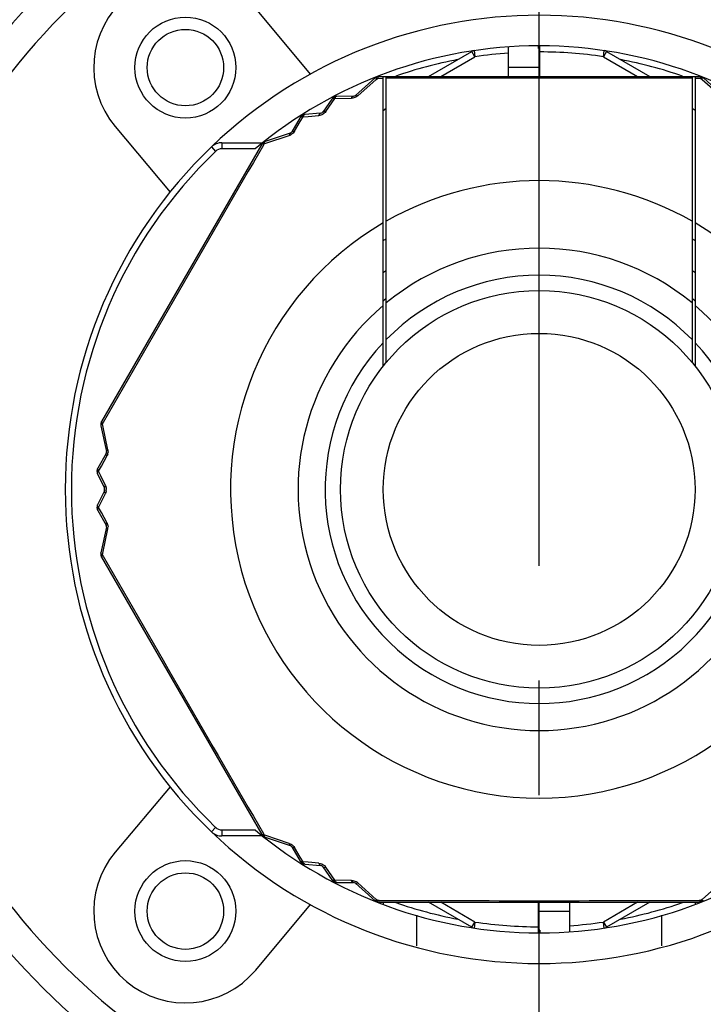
# Model space of a CAD drawing. Header units: millimetres. Extents: x 12 to 2508, y 25 to 1770.
# Tile 6 of 52: x 1573 to 1595, y 363 to 396. Entities that reach past the tile are written whole.
import ezdxf

# ---------------------------------------------------------------- set-up
doc = ezdxf.new("R2010")
doc.units = ezdxf.units.MM
doc.linetypes.add('CENTER', pattern=[0.6, 0.375, -0.075, 0.075, -0.075])
for name, color, linetype in [('CABLE_PBL23', 7, 'Continuous'), ('COVER_J_ABL20', 7, 'Continuous'), ('COVER_J_PBL21', 7, 'Continuous'), ('new_view_6_VBL0', 7, 'Continuous'), ('PLATE_J_PBL22', 7, 'Continuous')]:
    doc.layers.add(name, color=color, linetype=linetype)

# ---------------------------------------------------------------- blocks, each defined once
blk = doc.blocks.new('COVER_J_PBL21', base_point=(2230.017, 684.096))
at = {"layer": 'COVER_J_PBL21', "color": 7}
for p, q in [((2222.541, 689.174), (2220.745, 691.314)), ((2216.149, 687.457), (2217.944, 685.317)), ((2217.944, 665.876), (2216.149, 663.736)), ((2220.745, 659.879), (2222.541, 662.019))]:
    blk.add_line(p, q, dxfattribs=at)
for centre in [(2218.447, 689.385), (2218.447, 661.808)]:
    blk.add_circle(centre, 1.65, dxfattribs=at)
for centre, radius, start, end in [((2230.017, 675.596), 23, 133.0296, 46.9704), ((2218.447, 689.385), 3, 40, 220), ((2230.017, 675.596), 15.5, 46.2398, 133.7201), ((2230.017, 675.596), 15.5, 226.2343, 313.7201), ((2218.447, 661.808), 3, 140, 320)]:
    blk.add_arc(centre, radius, start, end, dxfattribs=at)
at = {"layer": 'COVER_J_PBL21', "color": 2}
blk.add_arc((2230.017, 675.596), 22, 133.0296, 46.9703, dxfattribs=at)
blk = doc.blocks.new('PLATE_J_PBL22', base_point=(2230.017, 684.096))
at = {"layer": 'PLATE_J_PBL22', "color": 7}
for p, q in [((2226.017, 660.677), (2226.017, 661.677)), ((2234.017, 661.677), (2234.017, 660.677))]:
    blk.add_line(p, q, dxfattribs=at)
for centre in [(2218.447, 689.385), (2218.447, 661.808)]:
    blk.add_circle(centre, 1.25, dxfattribs=at)
blk = doc.blocks.new('CABLE_PBL23', base_point=(2230.017, 675.096))
at = {"layer": 'CABLE_PBL23', "color": 7}
for p, q in [((2226.4, 689.096), (2227.817, 689.915)), ((2229.017, 689.096), (2229.017, 690.062)), ((2229.997, 690.013), (2229.997, 690.096)), ((2229.997, 690.013), (2230.017, 690.013)), ((2230.037, 690.07), (2230.017, 690.07)), ((2230.017, 690.07), (2230.017, 689.096)), ((2230.037, 689.096), (2230.037, 690.096)), ((2232.218, 689.915), (2233.635, 689.096)), ((2224.649, 689.046), (2224.01, 688.475)), ((2224.726, 689.096), (2235.309, 689.096)), ((2224.917, 679.626), (2224.917, 689.096)), ((2225.017, 679.75), (2225.017, 689.096)), ((2235.017, 689.096), (2235.017, 679.75)), ((2235.117, 689.096), (2235.117, 679.626)), ((2236.025, 688.475), (2235.386, 689.046)), ((2223.234, 688.357), (2222.944, 687.933)), ((2223.944, 688.45), (2223.397, 688.444)), ((2222.87, 687.89), (2222.358, 687.851)), ((2224.917, 687.987), (2225.017, 688.058)), ((2235.017, 688.059), (2235.117, 687.989)), ((2222.201, 687.753), (2221.923, 687.282)), ((2219.642, 686.929), (2220.972, 686.929)), ((2221.868, 687.238), (2221.054, 686.97)), ((2220.944, 686.88), (2215.708, 677.813)), ((2215.686, 677.672), (2215.861, 676.833)), ((2215.85, 676.764), (2215.581, 676.287)), ((2215.575, 676.102), (2215.797, 675.64)), ((2215.797, 675.553), (2215.575, 675.09)), ((2215.581, 674.906), (2215.85, 674.429)), ((2215.861, 674.36), (2215.686, 673.521)), ((2215.708, 673.38), (2220.944, 664.313)), ((2220.972, 664.264), (2219.642, 664.264)), ((2221.054, 664.223), (2221.868, 663.955)), ((2221.923, 663.91), (2222.201, 663.439)), ((2222.358, 663.342), (2222.87, 663.302)), ((2222.944, 663.259), (2223.234, 662.836)), ((2223.397, 662.749), (2223.944, 662.743)), ((2224.01, 662.718), (2224.649, 662.147)), ((2224.782, 662.096), (2235.252, 662.096)), ((2224.917, 662.096), (2224.917, 662.023)), ((2227.817, 661.278), (2226.4, 662.096)), ((2229.997, 661.096), (2229.997, 662.096)), ((2230.017, 661.123), (2230.017, 662.096)), ((2231.017, 661.131), (2231.017, 662.096)), ((2233.635, 662.096), (2232.218, 661.278)), ((2235.117, 662.096), (2235.117, 662.023)), ((2230.037, 661.18), (2230.017, 661.18)), ((2230.037, 661.18), (2230.037, 661.096)), ((2229.997, 661.123), (2230.017, 661.123))]:
    blk.add_line(p, q, dxfattribs=at)
at = {"layer": 'CABLE_PBL23', "color": 2}
for p, q in [((2227.917, 689.741), (2227.817, 689.915)), ((2227.888, 689.939), (2227.917, 689.741)), ((2232.118, 689.741), (2232.147, 689.939)), ((2232.218, 689.915), (2232.118, 689.741)), ((2226.8, 689.096), (2227.917, 689.741)), ((2232.118, 689.741), (2233.235, 689.096)), ((2229.017, 689.396), (2230.017, 689.396)), ((2224.082, 688.459), (2224.69, 688.999)), ((2224.69, 688.999), (2224.728, 689.033)), ((2224.728, 689.033), (2224.917, 689.034)), ((2235.117, 689.034), (2235.306, 689.034)), ((2235.306, 689.033), (2235.345, 688.999)), ((2235.345, 688.999), (2235.953, 688.459)), ((2223.037, 687.949), (2223.233, 688.233)), ((2223.233, 688.233), (2223.331, 688.374)), ((2223.331, 688.374), (2223.883, 688.382)), ((2222.012, 687.302), (2222.2, 687.618)), ((2222.2, 687.618), (2222.294, 687.776)), ((2222.294, 687.776), (2222.466, 687.79)), ((2222.466, 687.79), (2222.81, 687.818)), ((2219.642, 686.929), (2219.642, 686.729)), ((2220.995, 686.93), (2220.991, 686.935)), ((2221.074, 686.911), (2221.845, 687.168)), ((2219.296, 686.79), (2219.434, 686.646)), ((2220.727, 686.729), (2219.642, 686.729)), ((2220.998, 686.849), (2221.025, 686.895)), ((2221.025, 686.895), (2221.074, 686.911)), ((2215.736, 677.734), (2215.763, 677.781)), ((2215.746, 677.684), (2215.736, 677.734)), ((2215.91, 676.887), (2215.746, 677.684)), ((2215.698, 676.355), (2215.877, 676.677)), ((2215.608, 676.195), (2215.698, 676.355)), ((2215.682, 676.039), (2215.608, 676.195)), ((2215.83, 675.727), (2215.682, 676.039)), ((2215.682, 675.153), (2215.83, 675.465)), ((2215.608, 674.998), (2215.682, 675.153)), ((2215.698, 674.838), (2215.608, 674.998)), ((2215.877, 674.516), (2215.698, 674.838)), ((2215.746, 673.508), (2215.91, 674.305)), ((2215.736, 673.458), (2215.746, 673.508)), ((2215.763, 673.412), (2215.736, 673.458)), ((2219.296, 664.403), (2219.434, 664.547)), ((2219.642, 664.464), (2220.727, 664.464)), ((2219.642, 664.464), (2219.642, 664.264)), ((2220.995, 664.263), (2220.991, 664.258)), ((2221.025, 664.298), (2220.998, 664.344)), ((2221.074, 664.281), (2221.025, 664.298)), ((2221.845, 664.024), (2221.074, 664.281)), ((2222.2, 663.574), (2222.012, 663.891)), ((2222.294, 663.417), (2222.2, 663.574)), ((2222.466, 663.403), (2222.294, 663.417)), ((2222.81, 663.375), (2222.466, 663.403)), ((2223.233, 662.96), (2223.037, 663.244)), ((2223.331, 662.818), (2223.233, 662.96)), ((2223.883, 662.81), (2223.331, 662.818)), ((2224.69, 662.193), (2224.082, 662.733)), ((2235.953, 662.733), (2235.345, 662.193)), ((2224.728, 662.159), (2224.69, 662.193)), ((2224.782, 662.159), (2224.728, 662.159)), ((2235.306, 662.159), (2235.253, 662.159)), ((2235.345, 662.193), (2235.306, 662.159)), ((2227.917, 661.451), (2226.8, 662.096)), ((2233.235, 662.096), (2232.118, 661.451)), ((2231.017, 661.796), (2230.017, 661.796)), ((2227.817, 661.278), (2227.917, 661.451)), ((2227.917, 661.451), (2227.888, 661.254)), ((2232.118, 661.451), (2232.218, 661.278)), ((2232.147, 661.254), (2232.118, 661.451))]:
    blk.add_line(p, q, dxfattribs=at)
at = {"layer": 'CABLE_PBL23', "color": 7}
for radius in [6.5, 5.1]:
    blk.add_circle((2230.017, 675.596), radius, dxfattribs=at)
for centre, radius, start, end in [((2230.017, 675.596), 14.5, 90.079, 129.8465), ((2227.917, 689.741), 0.2, 98.4457, 120), ((2230.017, 675.596), 14.5, 50.1535, 89.921), ((2232.118, 689.741), 0.2, 60, 81.5543), ((2224.782, 688.896), 0.2, 90, 131.7607), ((2235.252, 688.896), 0.2, 48.2393, 90.0001), ((2223.399, 688.244), 0.2, 90.5781, 145.6085), ((2223.943, 688.55), 0.1, 270.5293, 311.7608), ((2222.862, 687.99), 0.1, 274.3915, 325.6085), ((2222.373, 687.652), 0.2, 94.3915, 149.4213), ((2221.837, 687.333), 0.1, 288.2393, 329.5221), ((2219.642, 686.429), 0.5, 90, 133.7659), ((2221.117, 686.78), 0.2, 108.1987, 150), ((2230.017, 675.596), 15.5, 133.7659, 226.2341), ((2230.017, 675.596), 9.6, 121.3882, 122.1242), ((2230.017, 675.596), 9.6, 57.8758, 58.6118), ((2230.017, 675.596), 8.727, 124.9533, 125.8118), ((2230.017, 675.596), 8.727, 54.1882, 55.0467), ((2230.017, 675.596), 8, 128.6822, 129.6677), ((2230.017, 675.596), 8, 50.3323, 51.3178), ((2215.882, 677.713), 0.2, 150, 191.8038), ((2215.763, 676.813), 0.1, 330.476, 11.7604), ((2215.755, 676.189), 0.2, 150.5787, 205.6081), ((2215.706, 675.596), 0.1, 334.3915, 25.6092), ((2215.755, 675.004), 0.2, 154.3915, 209.4217), ((2215.763, 674.38), 0.1, 348.2393, 29.5236), ((2215.882, 673.48), 0.2, 168.2393, 210), ((2219.642, 664.764), 0.5, 226.2341, 270), ((2230.017, 675.596), 14.5, 230.1535, 269.921), ((2230.017, 675.596), 14.5, 270.079, 309.8465), ((2221.117, 664.413), 0.2, 210, 251.7612), ((2221.837, 663.86), 0.1, 30.478, 71.7604), ((2222.373, 663.541), 0.2, 210.5787, 265.6081), ((2222.862, 663.203), 0.1, 34.3915, 85.6093), ((2223.399, 662.949), 0.2, 214.3915, 269.4223), ((2223.943, 662.643), 0.1, 48.2393, 89.4703), ((2224.782, 662.296), 0.2, 228.1987, 270), ((2235.252, 662.296), 0.2, 270, 311.8018), ((2227.917, 661.451), 0.2, 240, 261.5543), ((2232.118, 661.451), 0.2, 278.4457, 300)]:
    blk.add_arc(centre, radius, start, end, dxfattribs=at)
at = {"layer": 'CABLE_PBL23', "color": 2}
for centre, radius, start, end in [((2230.017, 675.596), 14.3, 94.01, 98.4457), ((2230.017, 675.596), 14.3, 81.5543, 89.9199), ((2230.017, 675.596), 14.3, 100.7443, 109.1346), ((2230.017, 675.596), 14.3, 70.8654, 79.2557), ((2224.751, 688.89), 0.19, 97.3465, 101.4506), ((2230.017, -698.191), 1387.234, 89.793488, 90.206512), ((2221.747, 687.461), 0.309, 288.6176, 297.856), ((2221.744, 687.467), 0.315, 297.7972, 301.6066), ((2230.017, 675.596), 15.3, 133.7659, 226.2341), ((3432.56, -18.692), 1402.024, 149.78603, 150.213969), ((2219.642, 686.429), 0.3, 90, 133.7659), ((2230.017, 675.596), 10.093, 60.3038, 119.6962), ((2230.017, 675.596), 10.093, 120.3519, 59.6481), ((2230.017, 675.596), 7.885, 50.6472, 129.3529), ((2230.017, 675.596), 7, 44.4152, 135.5848), ((2230.017, 675.596), 7.885, 130.2986, 49.7013), ((2230.017, 675.596), 7, 136.7663, 43.2335), ((2215.873, 677.682), 0.192, 157.2016, 161.3395), ((2215.609, 676.826), 0.308, 344.6699, 358.3604), ((2215.561, 675.595), 0.298, 351.934, 0.3244), ((2215.601, 674.367), 0.315, 357.7972, 1.6066), ((2215.607, 674.366), 0.309, 348.6174, 357.8561), ((2215.905, 673.327), 0.214, 145.872, 147.3551), ((2215.929, 673.311), 0.243, 142.5793, 145.8345), ((3432.881, 1370.07), 1402.394, 209.786088, 210.213912), ((2219.642, 664.764), 0.3, 226.2341, 270), ((2221.139, 664.39), 0.192, 217.2026, 221.3405), ((2223.874, 662.496), 0.315, 57.7975, 61.6062), ((2223.877, 662.502), 0.309, 48.6167, 57.8565), ((2230.017, 2066.552), 1404.403, 269.786395, 270.213605), ((2230.017, 675.596), 14.3, 250.8654, 259.2557), ((2230.017, 675.596), 14.3, 280.7443, 289.1346), ((2235.283, 662.305), 0.192, 277.2033, 281.3412), ((2230.017, 675.596), 14.3, 261.5543, 269.9199), ((2230.017, 675.596), 14.3, 274.01, 278.4457)]:
    blk.add_arc(centre, radius, start, end, dxfattribs=at)
for points in [[(2224.649, 689.046), (2224.657, 689.053), (2224.67, 689.053), (2224.68, 689.052)], [(2224.713, 689.077), (2224.705, 689.072), (2224.697, 689.068), (2224.691, 689.062)], [(2224.754, 689.08), (2224.745, 689.08), (2224.736, 689.08), (2224.726, 689.079)], [(2224.754, 689.08), (2224.747, 689.072), (2224.741, 689.062), (2224.736, 689.052)], [(2224.782, 689.096), (2224.771, 689.096), (2224.761, 689.088), (2224.754, 689.08)], [(2235.281, 689.08), (2235.29, 689.08), (2235.299, 689.081), (2235.308, 689.079)], [(2235.306, 689.033), (2235.302, 689.045), (2235.297, 689.057), (2235.29, 689.067)], [(2235.306, 689.033), (2235.317, 689.039), (2235.328, 689.044), (2235.34, 689.048)], [(2235.355, 689.052), (2235.348, 689.058), (2235.341, 689.065), (2235.333, 689.069)], [(2235.355, 689.052), (2235.362, 689.053), (2235.37, 689.053), (2235.378, 689.05)], [(2223.255, 688.373), (2223.247, 688.37), (2223.239, 688.364), (2223.234, 688.357)], [(2223.271, 688.378), (2223.278, 688.387), (2223.286, 688.396), (2223.295, 688.404)], [(2223.331, 688.374), (2223.317, 688.378), (2223.303, 688.379), (2223.289, 688.379)], [(2223.34, 688.395), (2223.337, 688.388), (2223.334, 688.381), (2223.331, 688.374)], [(2223.361, 688.426), (2223.353, 688.417), (2223.346, 688.406), (2223.34, 688.395)], [(2223.397, 688.444), (2223.384, 688.444), (2223.371, 688.435), (2223.361, 688.426)], [(2223.952, 688.391), (2223.929, 688.386), (2223.906, 688.383), (2223.883, 688.382)], [(2224.024, 688.419), (2224.001, 688.407), (2223.977, 688.397), (2223.952, 688.391)], [(2224.082, 688.459), (2224.064, 688.444), (2224.045, 688.43), (2224.024, 688.419)], [(2222.989, 687.894), (2222.957, 687.865), (2222.917, 687.843), (2222.876, 687.83)], [(2223.037, 687.949), (2223.023, 687.929), (2223.007, 687.91), (2222.989, 687.894)], [(2222.235, 687.775), (2222.226, 687.773), (2222.216, 687.769), (2222.209, 687.763)], [(2222.235, 687.775), (2222.242, 687.785), (2222.249, 687.795), (2222.258, 687.803)], [(2222.294, 687.776), (2222.28, 687.778), (2222.266, 687.779), (2222.252, 687.778)], [(2222.302, 687.797), (2222.299, 687.79), (2222.297, 687.783), (2222.294, 687.776)], [(2222.322, 687.83), (2222.314, 687.82), (2222.307, 687.809), (2222.302, 687.797)], [(2222.358, 687.851), (2222.344, 687.85), (2222.331, 687.84), (2222.322, 687.83)], [(2222.876, 687.83), (2222.854, 687.823), (2222.832, 687.82), (2222.81, 687.818)], [(2222.012, 687.302), (2221.986, 687.261), (2221.951, 687.224), (2221.909, 687.198)], [(2221.033, 686.946), (2221.024, 686.944), (2221.015, 686.941), (2221.007, 686.936)], [(2221.025, 686.895), (2221.025, 686.908), (2221.027, 686.92), (2221.029, 686.932)], [(2221.033, 686.946), (2221.036, 686.953), (2221.04, 686.961), (2221.046, 686.965)], [(2220.944, 686.88), (2220.949, 686.889), (2220.961, 686.893), (2220.972, 686.895)], [(2220.971, 686.896), (2220.976, 686.904), (2220.98, 686.912), (2220.986, 686.919)], [(2215.686, 677.672), (2215.684, 677.682), (2215.69, 677.694), (2215.696, 677.702)], [(2215.691, 677.743), (2215.691, 677.734), (2215.691, 677.724), (2215.693, 677.715)], [(2215.709, 677.781), (2215.704, 677.773), (2215.7, 677.765), (2215.696, 677.756)], [(2215.696, 677.702), (2215.703, 677.71), (2215.711, 677.717), (2215.72, 677.724)], [(2215.71, 677.781), (2215.707, 677.788), (2215.705, 677.796), (2215.706, 677.804)], [(2215.736, 677.734), (2215.729, 677.744), (2215.722, 677.755), (2215.716, 677.766)], [(2215.905, 676.745), (2215.899, 676.721), (2215.889, 676.698), (2215.877, 676.677)], [(2215.91, 676.887), (2215.915, 676.865), (2215.917, 676.841), (2215.916, 676.817)], [(2215.562, 676.196), (2215.563, 676.184), (2215.565, 676.173), (2215.569, 676.162)], [(2215.575, 676.102), (2215.569, 676.115), (2215.57, 676.131), (2215.575, 676.144)], [(2215.579, 676.246), (2215.575, 676.26), (2215.574, 676.275), (2215.581, 676.287)], [(2215.608, 676.195), (2215.599, 676.206), (2215.591, 676.218), (2215.585, 676.23)], [(2215.594, 676.178), (2215.598, 676.184), (2215.603, 676.189), (2215.608, 676.195)], [(2215.83, 675.727), (2215.843, 675.7), (2215.852, 675.67), (2215.856, 675.639)], [(2215.847, 675.51), (2215.842, 675.494), (2215.837, 675.48), (2215.83, 675.465)], [(2215.856, 675.553), (2215.854, 675.538), (2215.851, 675.524), (2215.847, 675.51)], [(2215.856, 675.639), (2215.858, 675.625), (2215.859, 675.611), (2215.859, 675.596)], [(2215.571, 675.064), (2215.57, 675.073), (2215.571, 675.082), (2215.575, 675.09)], [(2215.608, 674.998), (2215.598, 675.008), (2215.59, 675.02), (2215.583, 675.032)], [(2215.562, 674.997), (2215.564, 674.986), (2215.567, 674.974), (2215.571, 674.964)], [(2215.581, 674.906), (2215.574, 674.917), (2215.575, 674.933), (2215.579, 674.946)], [(2215.595, 674.98), (2215.599, 674.986), (2215.603, 674.992), (2215.608, 674.998)], [(2215.877, 674.516), (2215.9, 674.474), (2215.914, 674.424), (2215.916, 674.376)], [(2215.881, 674.324), (2215.89, 674.317), (2215.9, 674.311), (2215.91, 674.305)], [(2215.696, 673.491), (2215.694, 673.482), (2215.692, 673.473), (2215.692, 673.463)], [(2215.709, 673.412), (2215.704, 673.42), (2215.699, 673.428), (2215.696, 673.436)], [(2215.708, 673.38), (2215.703, 673.389), (2215.706, 673.402), (2215.71, 673.412)], [(2215.736, 673.458), (2215.726, 673.465), (2215.715, 673.472), (2215.706, 673.48)], [(2220.972, 664.298), (2220.964, 664.299), (2220.956, 664.301), (2220.949, 664.306)], [(2220.971, 664.297), (2220.976, 664.289), (2220.981, 664.281), (2220.986, 664.274)], [(2221.025, 664.298), (2221.013, 664.296), (2221, 664.295), (2220.988, 664.296)], [(2220.995, 664.263), (2221.003, 664.259), (2221.01, 664.254), (2221.019, 664.251)], [(2221.033, 664.247), (2221.03, 664.257), (2221.028, 664.267), (2221.026, 664.278)], [(2221.054, 664.223), (2221.044, 664.226), (2221.037, 664.237), (2221.033, 664.247)], [(2221.845, 664.024), (2221.868, 664.017), (2221.889, 664.007), (2221.909, 663.995)], [(2221.909, 663.995), (2221.931, 663.981), (2221.952, 663.965), (2221.969, 663.946)], [(2221.969, 663.946), (2221.986, 663.929), (2222, 663.911), (2222.012, 663.891)], [(2222.235, 663.417), (2222.226, 663.419), (2222.216, 663.423), (2222.209, 663.43)], [(2222.235, 663.417), (2222.242, 663.407), (2222.249, 663.398), (2222.258, 663.389)], [(2222.294, 663.417), (2222.281, 663.415), (2222.266, 663.414), (2222.252, 663.415)], [(2222.271, 663.378), (2222.281, 663.373), (2222.292, 663.369), (2222.303, 663.366)], [(2222.302, 663.396), (2222.299, 663.403), (2222.297, 663.41), (2222.294, 663.417)], [(2222.322, 663.363), (2222.313, 663.373), (2222.307, 663.384), (2222.302, 663.396)], [(2222.358, 663.342), (2222.344, 663.343), (2222.331, 663.352), (2222.322, 663.363)], [(2222.81, 663.375), (2222.877, 663.369), (2222.945, 663.34), (2222.994, 663.295)], [(2222.994, 663.295), (2223.01, 663.279), (2223.024, 663.262), (2223.037, 663.244)], [(2223.256, 662.819), (2223.247, 662.823), (2223.239, 662.828), (2223.234, 662.836)], [(2223.271, 662.815), (2223.278, 662.806), (2223.286, 662.797), (2223.295, 662.789)], [(2223.331, 662.818), (2223.317, 662.815), (2223.303, 662.813), (2223.289, 662.813)], [(2223.34, 662.798), (2223.337, 662.805), (2223.334, 662.811), (2223.331, 662.818)], [(2223.361, 662.767), (2223.352, 662.776), (2223.346, 662.787), (2223.34, 662.798)], [(2223.883, 662.81), (2223.931, 662.809), (2223.981, 662.797), (2224.024, 662.774)], [(2223.309, 662.778), (2223.32, 662.774), (2223.331, 662.771), (2223.342, 662.769)], [(2223.397, 662.749), (2223.384, 662.749), (2223.37, 662.757), (2223.361, 662.767)], [(2224.68, 662.141), (2224.672, 662.14), (2224.664, 662.14), (2224.657, 662.142)], [(2224.68, 662.141), (2224.687, 662.135), (2224.694, 662.128), (2224.702, 662.123)], [(2224.728, 662.159), (2224.718, 662.154), (2224.706, 662.148), (2224.695, 662.145)], [(2224.755, 662.113), (2224.748, 662.122), (2224.742, 662.132), (2224.736, 662.142)], [(2235.306, 662.159), (2235.302, 662.148), (2235.296, 662.137), (2235.289, 662.126)], [(2235.386, 662.147), (2235.378, 662.14), (2235.365, 662.14), (2235.355, 662.141)], [(2224.755, 662.113), (2224.746, 662.112), (2224.736, 662.112), (2224.727, 662.114)], [(2224.782, 662.096), (2224.772, 662.096), (2224.762, 662.105), (2224.755, 662.113)], [(2235.28, 662.113), (2235.289, 662.112), (2235.298, 662.113), (2235.307, 662.114)], [(2235.321, 662.116), (2235.329, 662.12), (2235.337, 662.125), (2235.343, 662.131)]]:
    blk.add_open_spline(points, degree=3, dxfattribs=at)
for points, knots in [([(2224.68, 689.052), (2224.682, 689.051), (2224.687, 689.05), (2224.692, 689.049), (2224.695, 689.048)], [0, 0, 0, 0, 0.480232, 1, 1, 1, 1]), ([(2224.691, 689.062), (2224.689, 689.06), (2224.686, 689.056), (2224.683, 689.052), (2224.682, 689.05)], [0, 0, 0, 0, 0.48297, 1, 1, 1, 1]), ([(2224.695, 689.048), (2224.697, 689.047), (2224.703, 689.045), (2224.708, 689.043), (2224.711, 689.042)], [0, 0, 0, 0, 0.484712, 1, 1, 1, 1]), ([(2224.711, 689.083), (2224.711, 689.082), (2224.712, 689.08), (2224.713, 689.078), (2224.713, 689.077)], [0, 0, 0, 0, 0.4995, 1, 1, 1, 1]), ([(2224.711, 689.042), (2224.714, 689.041), (2224.72, 689.038), (2224.725, 689.035), (2224.728, 689.033)], [0, 0, 0, 0, 0.488724, 1, 1, 1, 1]), ([(2224.736, 689.052), (2224.735, 689.049), (2224.732, 689.043), (2224.73, 689.037), (2224.728, 689.033)], [0, 0, 0, 0, 0.489196, 1, 1, 1, 1]), ([(2235.272, 689.089), (2235.269, 689.091), (2235.263, 689.095), (2235.256, 689.096), (2235.252, 689.096)], [0, 0, 0, 0, 0.536091, 1, 1, 1, 1]), ([(2235.281, 689.08), (2235.279, 689.082), (2235.276, 689.085), (2235.273, 689.088), (2235.272, 689.089)], [0, 0, 0, 0, 0.521998, 1, 1, 1, 1]), ([(2235.29, 689.067), (2235.289, 689.07), (2235.286, 689.074), (2235.283, 689.078), (2235.281, 689.08)], [0, 0, 0, 0, 0.518983, 1, 1, 1, 1]), ([(2235.308, 689.079), (2235.31, 689.079), (2235.314, 689.077), (2235.318, 689.076), (2235.32, 689.075)], [0, 0, 0, 0, 0.501511, 1, 1, 1, 1]), ([(2235.322, 689.077), (2235.322, 689.078), (2235.322, 689.08), (2235.324, 689.083), (2235.324, 689.083)], [0, 0, 0, 0, 0.750128, 1, 1, 1, 1]), ([(2235.333, 689.069), (2235.331, 689.07), (2235.328, 689.072), (2235.324, 689.074), (2235.322, 689.074)], [0, 0, 0, 0, 0.501829, 1, 1, 1, 1]), ([(2235.34, 689.048), (2235.343, 689.049), (2235.347, 689.05), (2235.352, 689.051), (2235.355, 689.052)], [0, 0, 0, 0, 0.519769, 1, 1, 1, 1]), ([(2235.378, 689.05), (2235.379, 689.05), (2235.382, 689.048), (2235.385, 689.047), (2235.386, 689.046)], [0, 0, 0, 0, 0.513143, 1, 1, 1, 1]), ([(2223.271, 688.378), (2223.268, 688.377), (2223.263, 688.376), (2223.258, 688.374), (2223.255, 688.373)], [0, 0, 0, 0, 0.51688, 1, 1, 1, 1]), ([(2223.289, 688.379), (2223.286, 688.379), (2223.279, 688.379), (2223.274, 688.378), (2223.271, 688.378)], [0, 0, 0, 0, 0.515199, 1, 1, 1, 1]), ([(2223.295, 688.404), (2223.297, 688.405), (2223.302, 688.409), (2223.306, 688.413), (2223.309, 688.414)], [0, 0, 0, 0, 0.491267, 1, 1, 1, 1]), ([(2223.309, 688.414), (2223.308, 688.416), (2223.307, 688.417), (2223.306, 688.421), (2223.305, 688.42)], [0, 0, 0, 0, 0.752928, 1, 1, 1, 1]), ([(2223.326, 688.42), (2223.323, 688.419), (2223.317, 688.417), (2223.312, 688.415), (2223.309, 688.414)], [0, 0, 0, 0, 0.491278, 1, 1, 1, 1]), ([(2223.342, 688.424), (2223.339, 688.423), (2223.334, 688.422), (2223.328, 688.421), (2223.326, 688.42)], [0, 0, 0, 0, 0.498334, 1, 1, 1, 1]), ([(2223.361, 688.426), (2223.358, 688.425), (2223.351, 688.425), (2223.345, 688.424), (2223.342, 688.424)], [0, 0, 0, 0, 0.545069, 1, 1, 1, 1]), ([(2223.883, 688.382), (2223.886, 688.392), (2223.898, 688.42), (2223.923, 688.449), (2223.944, 688.45)], [0, 0, 0, 0, 0.328155, 1, 1, 1, 1]), ([(2224.082, 688.459), (2224.074, 688.464), (2224.054, 688.475), (2224.022, 688.486), (2224.01, 688.475)], [0, 0, 0, 0, 0.354553, 1, 1, 1, 1]), ([(2222.81, 687.818), (2222.813, 687.828), (2222.823, 687.857), (2222.848, 687.889), (2222.87, 687.89)], [0, 0, 0, 0, 0.325618, 1, 1, 1, 1]), ([(2223.037, 687.949), (2223.027, 687.951), (2222.997, 687.957), (2222.957, 687.951), (2222.944, 687.933)], [0, 0, 0, 0, 0.325579, 1, 1, 1, 1]), ([(2222.209, 687.763), (2222.207, 687.761), (2222.204, 687.758), (2222.202, 687.755), (2222.201, 687.753)], [0, 0, 0, 0, 0.509524, 1, 1, 1, 1]), ([(2222.252, 687.778), (2222.249, 687.778), (2222.243, 687.777), (2222.238, 687.776), (2222.235, 687.775)], [0, 0, 0, 0, 0.51559, 1, 1, 1, 1]), ([(2222.258, 687.803), (2222.26, 687.805), (2222.264, 687.809), (2222.269, 687.813), (2222.271, 687.815)], [0, 0, 0, 0, 0.491279, 1, 1, 1, 1]), ([(2222.271, 687.815), (2222.27, 687.817), (2222.27, 687.818), (2222.267, 687.821), (2222.267, 687.821)], [0, 0, 0, 0, 0.752927, 1, 1, 1, 1]), ([(2222.287, 687.822), (2222.284, 687.821), (2222.279, 687.819), (2222.274, 687.816), (2222.271, 687.815)], [0, 0, 0, 0, 0.491266, 1, 1, 1, 1]), ([(2222.303, 687.826), (2222.3, 687.826), (2222.295, 687.824), (2222.29, 687.823), (2222.287, 687.822)], [0, 0, 0, 0, 0.498401, 1, 1, 1, 1]), ([(2222.322, 687.83), (2222.318, 687.829), (2222.312, 687.828), (2222.306, 687.827), (2222.303, 687.826)], [0, 0, 0, 0, 0.545117, 1, 1, 1, 1]), ([(2221.923, 687.282), (2221.926, 687.287), (2221.95, 687.31), (2221.987, 687.307), (2222.012, 687.302)], [0, 0, 0, 0, 0.187832, 1, 1, 1, 1]), ([(2220.986, 686.919), (2220.988, 686.921), (2220.991, 686.924), (2220.994, 686.926), (2220.996, 686.927)], [0, 0, 0, 0, 0.50141, 1, 1, 1, 1]), ([(2221.007, 686.936), (2221.005, 686.935), (2221.002, 686.933), (2220.998, 686.93), (2220.997, 686.928)], [0, 0, 0, 0, 0.503146, 1, 1, 1, 1]), ([(2221.029, 686.932), (2221.03, 686.934), (2221.031, 686.939), (2221.033, 686.944), (2221.033, 686.946)], [0, 0, 0, 0, 0.519769, 1, 1, 1, 1]), ([(2221.046, 686.965), (2221.047, 686.966), (2221.05, 686.968), (2221.053, 686.97), (2221.054, 686.97)], [0, 0, 0, 0, 0.513144, 1, 1, 1, 1]), ([(2221.868, 687.238), (2221.864, 687.237), (2221.844, 687.219), (2221.845, 687.19), (2221.845, 687.168)], [0, 0, 0, 0, 0.163107, 1, 1, 1, 1]), ([(2220.972, 686.895), (2220.974, 686.896), (2220.98, 686.896), (2220.985, 686.897), (2220.988, 686.897)], [0, 0, 0, 0, 0.479473, 1, 1, 1, 1]), ([(2220.988, 686.897), (2220.991, 686.897), (2220.997, 686.897), (2221.003, 686.897), (2221.006, 686.897)], [0, 0, 0, 0, 0.48297, 1, 1, 1, 1]), ([(2221.006, 686.897), (2221.009, 686.897), (2221.016, 686.896), (2221.022, 686.896), (2221.025, 686.895)], [0, 0, 0, 0, 0.485802, 1, 1, 1, 1]), ([(2215.691, 677.743), (2215.689, 677.744), (2215.688, 677.743), (2215.684, 677.745), (2215.684, 677.744)], [0, 0, 0, 0, 0.743569, 1, 1, 1, 1]), ([(2215.693, 677.715), (2215.694, 677.713), (2215.696, 677.709), (2215.698, 677.705), (2215.699, 677.703)], [0, 0, 0, 0, 0.483327, 1, 1, 1, 1]), ([(2215.706, 677.804), (2215.706, 677.806), (2215.707, 677.809), (2215.708, 677.811), (2215.708, 677.813)], [0, 0, 0, 0, 0.515646, 1, 1, 1, 1]), ([(2215.716, 677.766), (2215.715, 677.768), (2215.713, 677.773), (2215.711, 677.778), (2215.71, 677.781)], [0, 0, 0, 0, 0.520498, 1, 1, 1, 1]), ([(2215.72, 677.724), (2215.722, 677.725), (2215.728, 677.729), (2215.733, 677.733), (2215.736, 677.734)], [0, 0, 0, 0, 0.488724, 1, 1, 1, 1]), ([(2215.85, 676.764), (2215.847, 676.758), (2215.839, 676.726), (2215.861, 676.696), (2215.877, 676.677)], [0, 0, 0, 0, 0.187831, 1, 1, 1, 1]), ([(2215.91, 676.887), (2215.902, 676.883), (2215.882, 676.871), (2215.857, 676.849), (2215.861, 676.833)], [0, 0, 0, 0, 0.354576, 1, 1, 1, 1]), ([(2215.562, 676.196), (2215.561, 676.196), (2215.559, 676.195), (2215.555, 676.196), (2215.555, 676.196)], [0, 0, 0, 0, 0.755903, 1, 1, 1, 1]), ([(2215.566, 676.213), (2215.565, 676.21), (2215.564, 676.204), (2215.563, 676.199), (2215.562, 676.196)], [0, 0, 0, 0, 0.491242, 1, 1, 1, 1]), ([(2215.571, 676.229), (2215.57, 676.226), (2215.568, 676.221), (2215.567, 676.216), (2215.566, 676.213)], [0, 0, 0, 0, 0.498239, 1, 1, 1, 1]), ([(2215.569, 676.162), (2215.569, 676.159), (2215.571, 676.153), (2215.574, 676.148), (2215.575, 676.144)], [0, 0, 0, 0, 0.455134, 1, 1, 1, 1]), ([(2215.579, 676.246), (2215.577, 676.243), (2215.574, 676.238), (2215.572, 676.232), (2215.571, 676.229)], [0, 0, 0, 0, 0.544972, 1, 1, 1, 1]), ([(2215.575, 676.144), (2215.576, 676.147), (2215.578, 676.153), (2215.581, 676.158), (2215.583, 676.161)], [0, 0, 0, 0, 0.485015, 1, 1, 1, 1]), ([(2215.585, 676.23), (2215.584, 676.233), (2215.581, 676.238), (2215.58, 676.244), (2215.579, 676.246)], [0, 0, 0, 0, 0.515424, 1, 1, 1, 1]), ([(2215.583, 676.161), (2215.584, 676.164), (2215.588, 676.169), (2215.592, 676.175), (2215.594, 676.178)], [0, 0, 0, 0, 0.487947, 1, 1, 1, 1]), ([(2215.83, 675.727), (2215.823, 675.72), (2215.802, 675.696), (2215.787, 675.659), (2215.797, 675.64)], [0, 0, 0, 0, 0.32557, 1, 1, 1, 1]), ([(2215.797, 675.553), (2215.794, 675.548), (2215.788, 675.514), (2215.812, 675.484), (2215.83, 675.465)], [0, 0, 0, 0, 0.190105, 1, 1, 1, 1]), ([(2215.565, 675.014), (2215.564, 675.012), (2215.563, 675.006), (2215.563, 675), (2215.562, 674.997)], [0, 0, 0, 0, 0.491234, 1, 1, 1, 1]), ([(2215.569, 675.03), (2215.568, 675.028), (2215.566, 675.022), (2215.565, 675.017), (2215.565, 675.014)], [0, 0, 0, 0, 0.498316, 1, 1, 1, 1]), ([(2215.575, 675.048), (2215.574, 675.045), (2215.571, 675.039), (2215.569, 675.033), (2215.569, 675.03)], [0, 0, 0, 0, 0.545054, 1, 1, 1, 1]), ([(2215.575, 675.048), (2215.574, 675.051), (2215.573, 675.056), (2215.572, 675.061), (2215.571, 675.064)], [0, 0, 0, 0, 0.516445, 1, 1, 1, 1]), ([(2215.583, 675.032), (2215.581, 675.035), (2215.578, 675.04), (2215.576, 675.046), (2215.575, 675.048)], [0, 0, 0, 0, 0.514985, 1, 1, 1, 1]), ([(2215.562, 674.997), (2215.561, 674.997), (2215.559, 674.998), (2215.555, 674.997), (2215.555, 674.997)], [0, 0, 0, 0, 0.755904, 1, 1, 1, 1]), ([(2215.571, 674.964), (2215.572, 674.961), (2215.574, 674.955), (2215.577, 674.949), (2215.579, 674.946)], [0, 0, 0, 0, 0.455226, 1, 1, 1, 1]), ([(2215.579, 674.946), (2215.58, 674.949), (2215.581, 674.955), (2215.584, 674.96), (2215.585, 674.963)], [0, 0, 0, 0, 0.484581, 1, 1, 1, 1]), ([(2215.585, 674.963), (2215.587, 674.966), (2215.59, 674.971), (2215.593, 674.977), (2215.595, 674.98)], [0, 0, 0, 0, 0.487629, 1, 1, 1, 1]), ([(2215.877, 674.516), (2215.871, 674.508), (2215.852, 674.485), (2215.839, 674.447), (2215.85, 674.429)], [0, 0, 0, 0, 0.328155, 1, 1, 1, 1]), ([(2215.861, 674.36), (2215.859, 674.35), (2215.867, 674.336), (2215.877, 674.327), (2215.881, 674.324)], [0, 0, 0, 0, 0.668244, 1, 1, 1, 1]), ([(2215.691, 673.449), (2215.689, 673.449), (2215.688, 673.45), (2215.684, 673.448), (2215.684, 673.448)], [0, 0, 0, 0, 0.743637, 1, 1, 1, 1]), ([(2215.686, 673.512), (2215.686, 673.513), (2215.685, 673.516), (2215.686, 673.519), (2215.686, 673.521)], [0, 0, 0, 0, 0.513144, 1, 1, 1, 1]), ([(2215.689, 673.501), (2215.688, 673.503), (2215.687, 673.506), (2215.686, 673.51), (2215.686, 673.512)], [0, 0, 0, 0, 0.521382, 1, 1, 1, 1]), ([(2215.696, 673.491), (2215.695, 673.493), (2215.692, 673.496), (2215.69, 673.5), (2215.689, 673.501)], [0, 0, 0, 0, 0.522578, 1, 1, 1, 1]), ([(2215.692, 673.463), (2215.692, 673.461), (2215.692, 673.457), (2215.693, 673.453), (2215.693, 673.451)], [0, 0, 0, 0, 0.50316, 1, 1, 1, 1]), ([(2215.696, 673.436), (2215.695, 673.438), (2215.694, 673.443), (2215.694, 673.447), (2215.694, 673.449)], [0, 0, 0, 0, 0.501303, 1, 1, 1, 1]), ([(2215.706, 673.48), (2215.704, 673.482), (2215.701, 673.485), (2215.698, 673.489), (2215.696, 673.491)], [0, 0, 0, 0, 0.519773, 1, 1, 1, 1]), ([(2215.71, 673.412), (2215.711, 673.415), (2215.713, 673.42), (2215.715, 673.424), (2215.716, 673.427)], [0, 0, 0, 0, 0.47945, 1, 1, 1, 1]), ([(2215.716, 673.427), (2215.717, 673.43), (2215.72, 673.435), (2215.723, 673.44), (2215.725, 673.443)], [0, 0, 0, 0, 0.482968, 1, 1, 1, 1]), ([(2220.949, 664.306), (2220.948, 664.307), (2220.946, 664.309), (2220.944, 664.311), (2220.944, 664.313)], [0, 0, 0, 0, 0.515603, 1, 1, 1, 1]), ([(2220.988, 664.296), (2220.985, 664.296), (2220.98, 664.296), (2220.974, 664.297), (2220.972, 664.298)], [0, 0, 0, 0, 0.520498, 1, 1, 1, 1]), ([(2221.019, 664.251), (2221.021, 664.251), (2221.026, 664.25), (2221.031, 664.249), (2221.034, 664.249)], [0, 0, 0, 0, 0.482102, 1, 1, 1, 1]), ([(2221.026, 664.278), (2221.026, 664.281), (2221.026, 664.288), (2221.025, 664.294), (2221.025, 664.298)], [0, 0, 0, 0, 0.48873, 1, 1, 1, 1]), ([(2221.845, 664.024), (2221.845, 664.016), (2221.846, 663.992), (2221.853, 663.96), (2221.868, 663.955)], [0, 0, 0, 0, 0.354575, 1, 1, 1, 1]), ([(2221.923, 663.91), (2221.926, 663.905), (2221.95, 663.883), (2221.987, 663.886), (2222.012, 663.891)], [0, 0, 0, 0, 0.18783, 1, 1, 1, 1]), ([(2222.209, 663.43), (2222.207, 663.431), (2222.204, 663.434), (2222.202, 663.438), (2222.201, 663.439)], [0, 0, 0, 0, 0.509037, 1, 1, 1, 1]), ([(2222.252, 663.415), (2222.249, 663.415), (2222.244, 663.415), (2222.238, 663.417), (2222.235, 663.417)], [0, 0, 0, 0, 0.515424, 1, 1, 1, 1]), ([(2222.258, 663.389), (2222.26, 663.387), (2222.264, 663.383), (2222.268, 663.38), (2222.271, 663.378)], [0, 0, 0, 0, 0.491242, 1, 1, 1, 1]), ([(2222.271, 663.378), (2222.27, 663.376), (2222.27, 663.374), (2222.267, 663.372), (2222.267, 663.371)], [0, 0, 0, 0, 0.755902, 1, 1, 1, 1]), ([(2222.303, 663.366), (2222.306, 663.366), (2222.312, 663.364), (2222.318, 663.363), (2222.322, 663.363)], [0, 0, 0, 0, 0.455134, 1, 1, 1, 1]), ([(2222.81, 663.375), (2222.813, 663.365), (2222.823, 663.336), (2222.848, 663.304), (2222.87, 663.302)], [0, 0, 0, 0, 0.325568, 1, 1, 1, 1]), ([(2222.944, 663.259), (2222.948, 663.254), (2222.974, 663.232), (2223.012, 663.238), (2223.037, 663.244)], [0, 0, 0, 0, 0.190106, 1, 1, 1, 1]), ([(2223.271, 662.815), (2223.268, 662.815), (2223.263, 662.817), (2223.258, 662.818), (2223.256, 662.819)], [0, 0, 0, 0, 0.516445, 1, 1, 1, 1]), ([(2223.289, 662.813), (2223.286, 662.813), (2223.28, 662.814), (2223.274, 662.814), (2223.271, 662.815)], [0, 0, 0, 0, 0.514985, 1, 1, 1, 1]), ([(2223.295, 662.789), (2223.297, 662.787), (2223.302, 662.784), (2223.306, 662.78), (2223.309, 662.778)], [0, 0, 0, 0, 0.491234, 1, 1, 1, 1]), ([(2223.944, 662.743), (2223.938, 662.743), (2223.907, 662.753), (2223.891, 662.786), (2223.883, 662.81)], [0, 0, 0, 0, 0.187831, 1, 1, 1, 1]), ([(2223.309, 662.778), (2223.308, 662.777), (2223.307, 662.776), (2223.306, 662.772), (2223.305, 662.772)], [0, 0, 0, 0, 0.755904, 1, 1, 1, 1]), ([(2223.342, 662.769), (2223.345, 662.769), (2223.351, 662.768), (2223.358, 662.767), (2223.361, 662.767)], [0, 0, 0, 0, 0.455226, 1, 1, 1, 1]), ([(2224.01, 662.718), (2224.013, 662.715), (2224.039, 662.706), (2224.064, 662.722), (2224.082, 662.733)], [0, 0, 0, 0, 0.163106, 1, 1, 1, 1]), ([(2224.657, 662.142), (2224.656, 662.143), (2224.653, 662.144), (2224.65, 662.146), (2224.649, 662.147)], [0, 0, 0, 0, 0.513144, 1, 1, 1, 1]), ([(2224.695, 662.145), (2224.692, 662.144), (2224.687, 662.143), (2224.682, 662.142), (2224.68, 662.141)], [0, 0, 0, 0, 0.519769, 1, 1, 1, 1]), ([(2224.736, 662.142), (2224.735, 662.145), (2224.732, 662.151), (2224.73, 662.156), (2224.728, 662.159)], [0, 0, 0, 0, 0.485881, 1, 1, 1, 1]), ([(2235.324, 662.151), (2235.321, 662.152), (2235.315, 662.155), (2235.309, 662.158), (2235.306, 662.159)], [0, 0, 0, 0, 0.48875, 1, 1, 1, 1]), ([(2235.34, 662.145), (2235.337, 662.145), (2235.332, 662.147), (2235.327, 662.15), (2235.324, 662.151)], [0, 0, 0, 0, 0.484778, 1, 1, 1, 1]), ([(2235.355, 662.141), (2235.352, 662.142), (2235.347, 662.143), (2235.343, 662.144), (2235.34, 662.145)], [0, 0, 0, 0, 0.48014, 1, 1, 1, 1]), ([(2235.343, 662.131), (2235.345, 662.133), (2235.348, 662.136), (2235.351, 662.141), (2235.353, 662.143)], [0, 0, 0, 0, 0.482107, 1, 1, 1, 1]), ([(2224.702, 662.123), (2224.704, 662.122), (2224.708, 662.12), (2224.712, 662.119), (2224.714, 662.119)], [0, 0, 0, 0, 0.503157, 1, 1, 1, 1]), ([(2224.714, 662.116), (2224.713, 662.114), (2224.712, 662.113), (2224.712, 662.109), (2224.711, 662.11)], [0, 0, 0, 0, 0.74366, 1, 1, 1, 1]), ([(2224.727, 662.114), (2224.725, 662.114), (2224.721, 662.115), (2224.717, 662.117), (2224.715, 662.118)], [0, 0, 0, 0, 0.501303, 1, 1, 1, 1]), ([(2235.27, 662.104), (2235.267, 662.102), (2235.262, 662.098), (2235.255, 662.096), (2235.252, 662.096)], [0, 0, 0, 0, 0.541401, 1, 1, 1, 1]), ([(2235.28, 662.113), (2235.278, 662.112), (2235.275, 662.108), (2235.272, 662.105), (2235.27, 662.104)], [0, 0, 0, 0, 0.52327, 1, 1, 1, 1]), ([(2235.289, 662.126), (2235.288, 662.124), (2235.285, 662.12), (2235.281, 662.115), (2235.28, 662.113)], [0, 0, 0, 0, 0.520486, 1, 1, 1, 1]), ([(2235.321, 662.116), (2235.322, 662.114), (2235.323, 662.113), (2235.323, 662.109), (2235.324, 662.11)], [0, 0, 0, 0, 0.743699, 1, 1, 1, 1])]:
    blk.add_open_spline(points, degree=3, knots=knots, dxfattribs=at)
blk = doc.blocks.new('COVER_J_ABL20', base_point=(2230.017, 684.096))
at = {"layer": 'CABLE_PBL23'}
blk.add_blockref('CABLE_PBL23', (2230.017, 675.096), dxfattribs=at)
at = {"layer": 'COVER_J_PBL21'}
blk.add_blockref('COVER_J_PBL21', (2230.017, 684.096), dxfattribs=at)
at = {"layer": 'PLATE_J_PBL22'}
blk.add_blockref('PLATE_J_PBL22', (2230.017, 684.096), dxfattribs=at)
blk = doc.blocks.new('NEW_VIEW_6_VBL0', base_point=(2193.089, 1219.569))
at = {"layer": 'COVER_J_ABL20'}
blk.add_blockref('COVER_J_ABL20', (2230.017, 684.096), dxfattribs=at)

msp = doc.modelspace()

# ---------------------------------------------------------------- linework, layer by layer
at = {"color": 1, "linetype": 'CENTER', "ltscale": 50}
msp.add_line((1590, 347.718), (1590, 564.718), dxfattribs=at)

# ---------------------------------------------------------------- block references
at = {"layer": 'new_view_6_VBL0'}
msp.add_blockref('NEW_VIEW_6_VBL0', (1553.072, 924.19), dxfattribs=at)

doc.saveas('drawing.dxf')
